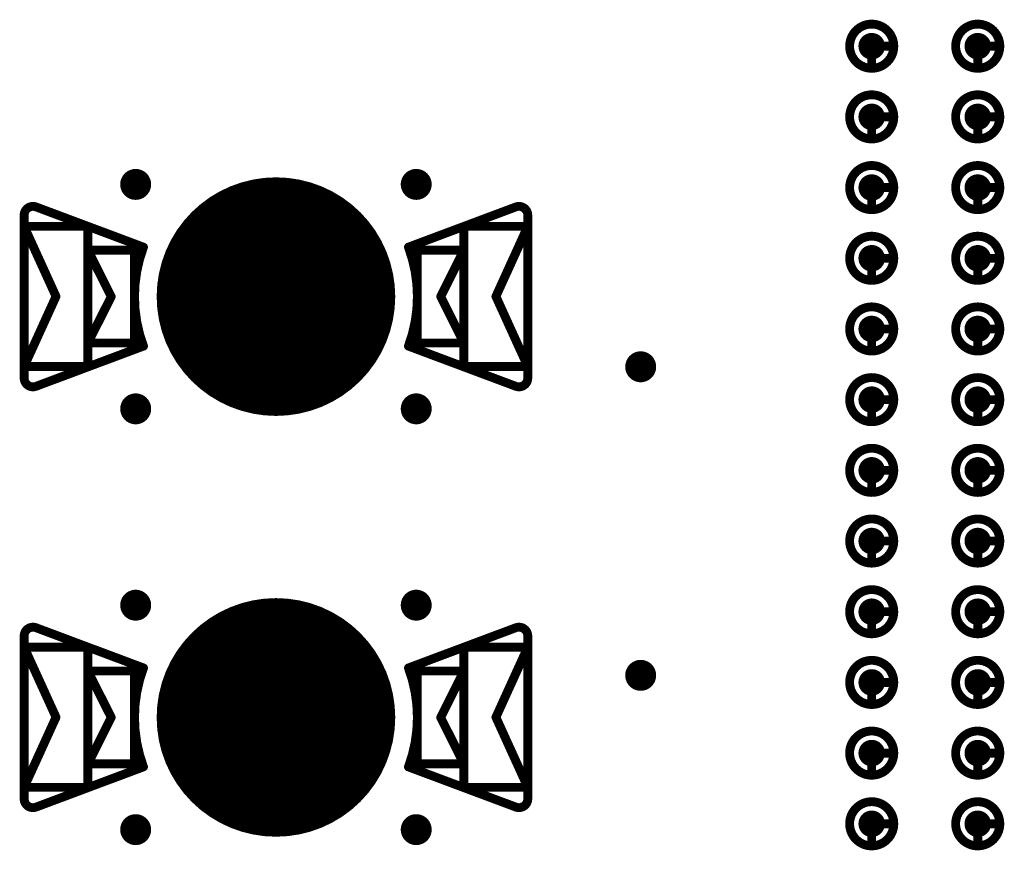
# Model space of a CAD drawing. Header units: millimetres. Extents: x 62 to 363, y 42 to 391.
# Tile 111 of 216: x 234 to 245, y 105 to 114. Entities that reach past the tile are written whole.
import ezdxf

# ---------------------------------------------------------------- set-up
doc = ezdxf.new("R2010")
doc.units = ezdxf.units.MM
for name, color, linetype in [('Mechanical8', 56, 'Continuous'), ('PadHoleLayer', 156, 'Continuous'), ('ViaHoleLayer', 16, 'Continuous')]:
    doc.layers.add(name, color=color, linetype=linetype)

# ---------------------------------------------------------------- blocks, each defined once
blk = doc.blocks.new('HARWIN_S9121_45R_26')
at = {"layer": 'Mechanical8'}
for points, const_width in [([(1.3, 0, 1), (-1.3, 0, 1)], 0.1), ([(-2.74, 1.015, 1), (-2.69, 1.015, 1)], 0.05), ([(-2.74, 1.015, 1), (-2.69, 1.015, 1)], 0.05), ([(2.69, 1.015, 1), (2.74, 1.015, 1)], 0.05), ([(2.69, 1.015, 1), (2.74, 1.015, 1)], 0.05), ([(-2.875, 0.921, 1), (-2.825, 0.921, 1)], 0.05), ([(-2.875, 0.921, 1), (-2.825, 0.921, 1)], 0.05), ([(2.825, 0.921, 1), (2.875, 0.921, 1)], 0.05), ([(2.825, 0.921, 1), (2.875, 0.921, 1)], 0.05), ([(-2.875, 0.791, 1), (-2.825, 0.791, 1)], 0.05), ([(-2.875, 0.791, 1), (-2.825, 0.791, 1)], 0.05), ([(-2.875, 0.791, 1), (-2.825, 0.791, 1)], 0.05), ([(-2.152, 0.791, 1), (-2.102, 0.791, 1)], 0.05), ([(-2.152, 0.791, 1), (-2.102, 0.791, 1)], 0.05), ([(2.103, 0.791, 1), (2.153, 0.791, 1)], 0.05), ([(2.103, 0.791, 1), (2.153, 0.791, 1)], 0.05), ([(2.825, 0.791, 1), (2.875, 0.791, 1)], 0.05), ([(2.825, 0.791, 1), (2.875, 0.791, 1)], 0.05), ([(2.825, 0.791, 1), (2.875, 0.791, 1)], 0.05), ([(-2.152, 0.525, 1), (-2.102, 0.525, 1)], 0.05), ([(-2.152, 0.525, 1), (-2.102, 0.525, 1)], 0.05), ([(-2.152, 0.525, 1), (-2.102, 0.525, 1)], 0.05), ([(-1.625, 0.525, 1), (-1.575, 0.525, 1)], 0.05), ([(-1.625, 0.525, 1), (-1.575, 0.525, 1)], 0.05), ([(-1.524, 0.56, 1), (-1.474, 0.56, 1)], 0.05), ([(-1.524, 0.56, 1), (-1.474, 0.56, 1)], 0.05), ([(1.474, 0.56, 1), (1.524, 0.56, 1)], 0.05), ([(1.474, 0.56, 1), (1.524, 0.56, 1)], 0.05), ([(1.575, 0.525, 1), (1.625, 0.525, 1)], 0.05), ([(1.575, 0.525, 1), (1.625, 0.525, 1)], 0.05), ([(2.103, 0.525, 1), (2.153, 0.525, 1)], 0.05), ([(2.103, 0.525, 1), (2.153, 0.525, 1)], 0.05), ([(2.103, 0.525, 1), (2.153, 0.525, 1)], 0.05), ([(-0.025, 0.5, 1), (0.025, 0.5, 1)], 0.05), ([(-0.025, 0.5, 1), (0.025, 0.5, 1)], 0.05), ([(-2.514, -0.002, 1), (-2.464, -0.002, 1)], 0.05), ([(-2.514, -0.002, 1), (-2.464, -0.002, 1)], 0.05), ([(-1.889, 0, 1), (-1.839, 0, 1)], 0.05), ([(-1.889, 0, 1), (-1.839, 0, 1)], 0.05), ([(-1.325, 0, 1), (-1.275, 0, 1)], 0.05), ([(-0.525, 0, 1), (-0.475, 0, 1)], 0.05), ([(-0.525, 0, 1), (-0.475, 0, 1)], 0.05), ([(-0.025, 0, 1), (0.025, 0, 1)], 0.05), ([(-0.025, 0, 1), (0.025, 0, 1)], 0.05), ([(-0.025, 0, 1), (0.025, 0, 1)], 0.05), ([(-0.025, 0, 1), (0.025, 0, 1)], 0.05), ([(-0.025, 0, 1), (0.025, 0, 1)], 0.05), ([(-0.025, 0, 1), (0.025, 0, 1)], 0.05), ([(-0.025, 0, 1), (0.025, 0, 1)], 0.05), ([(-0.025, 0, 1), (0.025, 0, 1)], 0.05), ([(0.475, 0, 1), (0.525, 0, 1)], 0.05), ([(0.475, 0, 1), (0.525, 0, 1)], 0.05), ([(1.275, 0, 1), (1.325, 0, 1)], 0.05), ([(1.839, 0, 1), (1.889, 0, 1)], 0.05), ([(1.839, 0, 1), (1.889, 0, 1)], 0.05), ([(2.464, -0.002, 1), (2.514, -0.002, 1)], 0.05), ([(2.464, -0.002, 1), (2.514, -0.002, 1)], 0.05), ([(-2.152, -0.525, 1), (-2.102, -0.525, 1)], 0.05), ([(-2.152, -0.525, 1), (-2.102, -0.525, 1)], 0.05), ([(-2.152, -0.525, 1), (-2.102, -0.525, 1)], 0.05), ([(-1.625, -0.525, 1), (-1.575, -0.525, 1)], 0.05), ([(-1.625, -0.525, 1), (-1.575, -0.525, 1)], 0.05), ([(-1.524, -0.56, 1), (-1.474, -0.56, 1)], 0.05), ([(-1.524, -0.56, 1), (-1.474, -0.56, 1)], 0.05), ([(-0.025, -0.5, 1), (0.025, -0.5, 1)], 0.05), ([(-0.025, -0.5, 1), (0.025, -0.5, 1)], 0.05), ([(1.474, -0.56, 1), (1.524, -0.56, 1)], 0.05), ([(1.474, -0.56, 1), (1.524, -0.56, 1)], 0.05), ([(1.575, -0.525, 1), (1.625, -0.525, 1)], 0.05), ([(1.575, -0.525, 1), (1.625, -0.525, 1)], 0.05), ([(2.103, -0.525, 1), (2.153, -0.525, 1)], 0.05), ([(2.103, -0.525, 1), (2.153, -0.525, 1)], 0.05), ([(2.103, -0.525, 1), (2.153, -0.525, 1)], 0.05), ([(-2.875, -0.795, 1), (-2.825, -0.795, 1)], 0.05), ([(-2.875, -0.795, 1), (-2.825, -0.795, 1)], 0.05), ([(-2.875, -0.795, 1), (-2.825, -0.795, 1)], 0.05), ([(-2.152, -0.795, 1), (-2.102, -0.795, 1)], 0.05), ([(-2.152, -0.795, 1), (-2.102, -0.795, 1)], 0.05), ([(2.103, -0.795, 1), (2.153, -0.795, 1)], 0.05), ([(2.103, -0.795, 1), (2.153, -0.795, 1)], 0.05), ([(2.825, -0.795, 1), (2.875, -0.795, 1)], 0.05), ([(2.825, -0.795, 1), (2.875, -0.795, 1)], 0.05), ([(2.825, -0.795, 1), (2.875, -0.795, 1)], 0.05), ([(-2.875, -0.921, 1), (-2.825, -0.921, 1)], 0.05), ([(-2.875, -0.921, 1), (-2.825, -0.921, 1)], 0.05), ([(2.825, -0.921, 1), (2.875, -0.921, 1)], 0.05), ([(2.825, -0.921, 1), (2.875, -0.921, 1)], 0.05), ([(-2.74, -1.015, 1), (-2.69, -1.015, 1)], 0.05), ([(-2.74, -1.015, 1), (-2.69, -1.015, 1)], 0.05), ([(2.69, -1.015, 1), (2.74, -1.015, 1)], 0.05), ([(2.69, -1.015, 1), (2.74, -1.015, 1)], 0.05)]:
    blk.add_lwpolyline(points, format="xyb", close=True, dxfattribs=dict(at, const_width=const_width))
at = {"layer": 'Mechanical8', "const_width": 0.1}
for points in [[(-2.85, 0.921, -0.523343), (-2.715, 1.015)], [(2.715, 1.015, -0.523343), (2.85, 0.921)], [(-1.499, -0.56, -0.180829), (-1.499, 0.56)], [(1.499, 0.56, -0.180829), (1.499, -0.56)], [(-2.715, -1.015, -0.523343), (-2.85, -0.921)], [(2.85, -0.921, -0.523343), (2.715, -1.015)]]:
    blk.add_lwpolyline(points, format="xyb", dxfattribs=at)
for points in [[(-1.499, 0.56), (-2.715, 1.015)], [(2.715, 1.015), (1.499, 0.56)], [(-2.85, 0.921), (-2.85, -0.921)], [(2.85, 0.921), (2.85, -0.921)], [(-2.85, 0.791), (-2.85, -0.795)], [(-2.489, -0.002), (-2.85, 0.791)], [(-2.127, 0.791), (-2.85, 0.791)], [(-2.127, 0.791), (-2.127, -0.795)], [(2.128, 0.791), (2.128, -0.795)], [(2.85, 0.791), (2.128, 0.791)], [(2.85, 0.791), (2.489, -0.002)], [(2.85, 0.791), (2.85, -0.795)], [(-2.127, 0.525), (-2.127, -0.525)], [(-1.864, 0), (-2.127, 0.525)], [(-1.6, 0.525), (-2.127, 0.525)], [(-1.6, 0.525), (-1.6, -0.525)], [(1.6, 0.525), (1.6, -0.525)], [(2.128, 0.525), (1.6, 0.525)], [(2.128, 0.525), (1.864, 0)], [(2.128, 0.525), (2.128, -0.525)], [(0, 0.5), (0, 0)], [(0, 0.5), (0, 0)], [(-2.489, -0.002), (-2.85, -0.795)], [(-1.864, 0), (-2.127, -0.525)], [(0, 0), (-0.5, 0)], [(0, 0), (-0.5, 0)], [(0, 0), (0, -0.5)], [(0, 0), (0, -0.5)], [(0.5, 0), (0, 0)], [(0.5, 0), (0, 0)], [(2.128, -0.525), (1.864, 0)], [(2.85, -0.795), (2.489, -0.002)], [(-1.499, -0.56), (-2.715, -1.015)], [(-1.6, -0.525), (-2.127, -0.525)], [(2.715, -1.015), (1.499, -0.56)], [(2.128, -0.525), (1.6, -0.525)], [(-2.127, -0.795), (-2.85, -0.795)], [(2.85, -0.795), (2.128, -0.795)]]:
    blk.add_lwpolyline(points, dxfattribs=at)
at = {"layer": 'PadHoleLayer', "const_width": 1.3}
blk.add_lwpolyline([(-0.65, 0, 1), (0.65, 0, 1)], format="xyb", close=True, dxfattribs=at)
blk = doc.blocks.new('HARWIN_S9121_45R_27')
at = {"layer": 'Mechanical8'}
for points, const_width in [([(1.3, 0, 1), (-1.3, 0, 1)], 0.1), ([(-2.74, 1.015, 1), (-2.69, 1.015, 1)], 0.05), ([(-2.74, 1.015, 1), (-2.69, 1.015, 1)], 0.05), ([(2.69, 1.015, 1), (2.74, 1.015, 1)], 0.05), ([(2.69, 1.015, 1), (2.74, 1.015, 1)], 0.05), ([(-2.875, 0.921, 1), (-2.825, 0.921, 1)], 0.05), ([(-2.875, 0.921, 1), (-2.825, 0.921, 1)], 0.05), ([(2.825, 0.921, 1), (2.875, 0.921, 1)], 0.05), ([(2.825, 0.921, 1), (2.875, 0.921, 1)], 0.05), ([(-2.875, 0.791, 1), (-2.825, 0.791, 1)], 0.05), ([(-2.875, 0.791, 1), (-2.825, 0.791, 1)], 0.05), ([(-2.875, 0.791, 1), (-2.825, 0.791, 1)], 0.05), ([(-2.152, 0.791, 1), (-2.102, 0.791, 1)], 0.05), ([(-2.152, 0.791, 1), (-2.102, 0.791, 1)], 0.05), ([(2.103, 0.791, 1), (2.153, 0.791, 1)], 0.05), ([(2.103, 0.791, 1), (2.153, 0.791, 1)], 0.05), ([(2.825, 0.791, 1), (2.875, 0.791, 1)], 0.05), ([(2.825, 0.791, 1), (2.875, 0.791, 1)], 0.05), ([(2.825, 0.791, 1), (2.875, 0.791, 1)], 0.05), ([(-2.152, 0.525, 1), (-2.102, 0.525, 1)], 0.05), ([(-2.152, 0.525, 1), (-2.102, 0.525, 1)], 0.05), ([(-2.152, 0.525, 1), (-2.102, 0.525, 1)], 0.05), ([(-1.625, 0.525, 1), (-1.575, 0.525, 1)], 0.05), ([(-1.625, 0.525, 1), (-1.575, 0.525, 1)], 0.05), ([(-1.524, 0.56, 1), (-1.474, 0.56, 1)], 0.05), ([(-1.524, 0.56, 1), (-1.474, 0.56, 1)], 0.05), ([(1.474, 0.56, 1), (1.524, 0.56, 1)], 0.05), ([(1.474, 0.56, 1), (1.524, 0.56, 1)], 0.05), ([(1.575, 0.525, 1), (1.625, 0.525, 1)], 0.05), ([(1.575, 0.525, 1), (1.625, 0.525, 1)], 0.05), ([(2.103, 0.525, 1), (2.153, 0.525, 1)], 0.05), ([(2.103, 0.525, 1), (2.153, 0.525, 1)], 0.05), ([(2.103, 0.525, 1), (2.153, 0.525, 1)], 0.05), ([(-0.025, 0.5, 1), (0.025, 0.5, 1)], 0.05), ([(-0.025, 0.5, 1), (0.025, 0.5, 1)], 0.05), ([(-2.514, -0.002, 1), (-2.464, -0.002, 1)], 0.05), ([(-2.514, -0.002, 1), (-2.464, -0.002, 1)], 0.05), ([(-1.889, 0, 1), (-1.839, 0, 1)], 0.05), ([(-1.889, 0, 1), (-1.839, 0, 1)], 0.05), ([(-1.325, 0, 1), (-1.275, 0, 1)], 0.05), ([(-0.525, 0, 1), (-0.475, 0, 1)], 0.05), ([(-0.525, 0, 1), (-0.475, 0, 1)], 0.05), ([(-0.025, 0, 1), (0.025, 0, 1)], 0.05), ([(-0.025, 0, 1), (0.025, 0, 1)], 0.05), ([(-0.025, 0, 1), (0.025, 0, 1)], 0.05), ([(-0.025, 0, 1), (0.025, 0, 1)], 0.05), ([(-0.025, 0, 1), (0.025, 0, 1)], 0.05), ([(-0.025, 0, 1), (0.025, 0, 1)], 0.05), ([(-0.025, 0, 1), (0.025, 0, 1)], 0.05), ([(-0.025, 0, 1), (0.025, 0, 1)], 0.05), ([(0.475, 0, 1), (0.525, 0, 1)], 0.05), ([(0.475, 0, 1), (0.525, 0, 1)], 0.05), ([(1.275, 0, 1), (1.325, 0, 1)], 0.05), ([(1.839, 0, 1), (1.889, 0, 1)], 0.05), ([(1.839, 0, 1), (1.889, 0, 1)], 0.05), ([(2.464, -0.002, 1), (2.514, -0.002, 1)], 0.05), ([(2.464, -0.002, 1), (2.514, -0.002, 1)], 0.05), ([(-2.152, -0.525, 1), (-2.102, -0.525, 1)], 0.05), ([(-2.152, -0.525, 1), (-2.102, -0.525, 1)], 0.05), ([(-2.152, -0.525, 1), (-2.102, -0.525, 1)], 0.05), ([(-1.625, -0.525, 1), (-1.575, -0.525, 1)], 0.05), ([(-1.625, -0.525, 1), (-1.575, -0.525, 1)], 0.05), ([(-1.524, -0.56, 1), (-1.474, -0.56, 1)], 0.05), ([(-1.524, -0.56, 1), (-1.474, -0.56, 1)], 0.05), ([(-0.025, -0.5, 1), (0.025, -0.5, 1)], 0.05), ([(-0.025, -0.5, 1), (0.025, -0.5, 1)], 0.05), ([(1.474, -0.56, 1), (1.524, -0.56, 1)], 0.05), ([(1.474, -0.56, 1), (1.524, -0.56, 1)], 0.05), ([(1.575, -0.525, 1), (1.625, -0.525, 1)], 0.05), ([(1.575, -0.525, 1), (1.625, -0.525, 1)], 0.05), ([(2.103, -0.525, 1), (2.153, -0.525, 1)], 0.05), ([(2.103, -0.525, 1), (2.153, -0.525, 1)], 0.05), ([(2.103, -0.525, 1), (2.153, -0.525, 1)], 0.05), ([(-2.875, -0.795, 1), (-2.825, -0.795, 1)], 0.05), ([(-2.875, -0.795, 1), (-2.825, -0.795, 1)], 0.05), ([(-2.875, -0.795, 1), (-2.825, -0.795, 1)], 0.05), ([(-2.152, -0.795, 1), (-2.102, -0.795, 1)], 0.05), ([(-2.152, -0.795, 1), (-2.102, -0.795, 1)], 0.05), ([(2.103, -0.795, 1), (2.153, -0.795, 1)], 0.05), ([(2.103, -0.795, 1), (2.153, -0.795, 1)], 0.05), ([(2.825, -0.795, 1), (2.875, -0.795, 1)], 0.05), ([(2.825, -0.795, 1), (2.875, -0.795, 1)], 0.05), ([(2.825, -0.795, 1), (2.875, -0.795, 1)], 0.05), ([(-2.875, -0.921, 1), (-2.825, -0.921, 1)], 0.05), ([(-2.875, -0.921, 1), (-2.825, -0.921, 1)], 0.05), ([(2.825, -0.921, 1), (2.875, -0.921, 1)], 0.05), ([(2.825, -0.921, 1), (2.875, -0.921, 1)], 0.05), ([(-2.74, -1.015, 1), (-2.69, -1.015, 1)], 0.05), ([(-2.74, -1.015, 1), (-2.69, -1.015, 1)], 0.05), ([(2.69, -1.015, 1), (2.74, -1.015, 1)], 0.05), ([(2.69, -1.015, 1), (2.74, -1.015, 1)], 0.05)]:
    blk.add_lwpolyline(points, format="xyb", close=True, dxfattribs=dict(at, const_width=const_width))
at = {"layer": 'Mechanical8', "const_width": 0.1}
for points in [[(-2.85, 0.921, -0.523343), (-2.715, 1.015)], [(2.715, 1.015, -0.523343), (2.85, 0.921)], [(-1.499, -0.56, -0.180829), (-1.499, 0.56)], [(1.499, 0.56, -0.180829), (1.499, -0.56)], [(-2.715, -1.015, -0.523343), (-2.85, -0.921)], [(2.85, -0.921, -0.523343), (2.715, -1.015)]]:
    blk.add_lwpolyline(points, format="xyb", dxfattribs=at)
for points in [[(-1.499, 0.56), (-2.715, 1.015)], [(2.715, 1.015), (1.499, 0.56)], [(-2.85, 0.921), (-2.85, -0.921)], [(2.85, 0.921), (2.85, -0.921)], [(-2.85, 0.791), (-2.85, -0.795)], [(-2.489, -0.002), (-2.85, 0.791)], [(-2.127, 0.791), (-2.85, 0.791)], [(-2.127, 0.791), (-2.127, -0.795)], [(2.128, 0.791), (2.128, -0.795)], [(2.85, 0.791), (2.128, 0.791)], [(2.85, 0.791), (2.489, -0.002)], [(2.85, 0.791), (2.85, -0.795)], [(-2.127, 0.525), (-2.127, -0.525)], [(-1.864, 0), (-2.127, 0.525)], [(-1.6, 0.525), (-2.127, 0.525)], [(-1.6, 0.525), (-1.6, -0.525)], [(1.6, 0.525), (1.6, -0.525)], [(2.128, 0.525), (1.6, 0.525)], [(2.128, 0.525), (1.864, 0)], [(2.128, 0.525), (2.128, -0.525)], [(0, 0.5), (0, 0)], [(0, 0.5), (0, 0)], [(-2.489, -0.002), (-2.85, -0.795)], [(-1.864, 0), (-2.127, -0.525)], [(0, 0), (-0.5, 0)], [(0, 0), (-0.5, 0)], [(0, 0), (0, -0.5)], [(0, 0), (0, -0.5)], [(0.5, 0), (0, 0)], [(0.5, 0), (0, 0)], [(2.128, -0.525), (1.864, 0)], [(2.85, -0.795), (2.489, -0.002)], [(-1.499, -0.56), (-2.715, -1.015)], [(-1.6, -0.525), (-2.127, -0.525)], [(2.715, -1.015), (1.499, -0.56)], [(2.128, -0.525), (1.6, -0.525)], [(-2.127, -0.795), (-2.85, -0.795)], [(2.85, -0.795), (2.128, -0.795)]]:
    blk.add_lwpolyline(points, dxfattribs=at)
at = {"layer": 'PadHoleLayer', "const_width": 1.3}
blk.add_lwpolyline([(-0.65, 0, 1), (0.65, 0, 1)], format="xyb", close=True, dxfattribs=at)
blk = doc.blocks.new('SAMTEC_SEAM8_40_S02_0_S_10_2_GP_K_HP_1857')
at = {"layer": 'Mechanical8'}
for points, const_width in [([(-9.75, -3.4, 1), (-10.25, -3.4, 1)], 0.1), ([(-10.025, -3.15, 1), (-9.975, -3.15, 1)], 0.05), ([(-8.95, -3.4, 1), (-9.45, -3.4, 1)], 0.1), ([(-9.225, -3.15, 1), (-9.175, -3.15, 1)], 0.05), ([(-8.15, -3.4, 1), (-8.65, -3.4, 1)], 0.1), ([(-8.425, -3.15, 1), (-8.375, -3.15, 1)], 0.05), ([(-7.35, -3.4, 1), (-7.85, -3.4, 1)], 0.1), ([(-7.625, -3.15, 1), (-7.575, -3.15, 1)], 0.05), ([(-6.55, -3.4, 1), (-7.05, -3.4, 1)], 0.1), ([(-6.825, -3.15, 1), (-6.775, -3.15, 1)], 0.05), ([(-5.75, -3.4, 1), (-6.25, -3.4, 1)], 0.1), ([(-6.025, -3.15, 1), (-5.975, -3.15, 1)], 0.05), ([(-4.95, -3.4, 1), (-5.45, -3.4, 1)], 0.1), ([(-5.225, -3.15, 1), (-5.175, -3.15, 1)], 0.05), ([(-4.15, -3.4, 1), (-4.65, -3.4, 1)], 0.1), ([(-4.425, -3.15, 1), (-4.375, -3.15, 1)], 0.05), ([(-3.35, -3.4, 1), (-3.85, -3.4, 1)], 0.1), ([(-3.625, -3.15, 1), (-3.575, -3.15, 1)], 0.05), ([(-2.55, -3.4, 1), (-3.05, -3.4, 1)], 0.1), ([(-2.825, -3.15, 1), (-2.775, -3.15, 1)], 0.05), ([(-1.75, -3.4, 1), (-2.25, -3.4, 1)], 0.1), ([(-2.025, -3.15, 1), (-1.975, -3.15, 1)], 0.05), ([(-0.95, -3.4, 1), (-1.45, -3.4, 1)], 0.1), ([(-1.225, -3.15, 1), (-1.175, -3.15, 1)], 0.05), ([(-10.275, -3.4, 1), (-10.225, -3.4, 1)], 0.05), ([(-10.025, -3.4, 1), (-9.975, -3.4, 1)], 0.05), ([(-10.025, -3.4, 1), (-9.975, -3.4, 1)], 0.05), ([(-9.775, -3.4, 1), (-9.725, -3.4, 1)], 0.05), ([(-9.775, -3.4, 1), (-9.725, -3.4, 1)], 0.05), ([(-9.475, -3.4, 1), (-9.425, -3.4, 1)], 0.05), ([(-9.225, -3.4, 1), (-9.175, -3.4, 1)], 0.05), ([(-9.225, -3.4, 1), (-9.175, -3.4, 1)], 0.05), ([(-8.975, -3.4, 1), (-8.925, -3.4, 1)], 0.05), ([(-8.975, -3.4, 1), (-8.925, -3.4, 1)], 0.05), ([(-8.675, -3.4, 1), (-8.625, -3.4, 1)], 0.05), ([(-8.425, -3.4, 1), (-8.375, -3.4, 1)], 0.05), ([(-8.425, -3.4, 1), (-8.375, -3.4, 1)], 0.05), ([(-8.175, -3.4, 1), (-8.125, -3.4, 1)], 0.05), ([(-8.175, -3.4, 1), (-8.125, -3.4, 1)], 0.05), ([(-7.875, -3.4, 1), (-7.825, -3.4, 1)], 0.05), ([(-7.625, -3.4, 1), (-7.575, -3.4, 1)], 0.05), ([(-7.625, -3.4, 1), (-7.575, -3.4, 1)], 0.05), ([(-7.375, -3.4, 1), (-7.325, -3.4, 1)], 0.05), ([(-7.375, -3.4, 1), (-7.325, -3.4, 1)], 0.05), ([(-7.075, -3.4, 1), (-7.025, -3.4, 1)], 0.05), ([(-6.825, -3.4, 1), (-6.775, -3.4, 1)], 0.05), ([(-6.825, -3.4, 1), (-6.775, -3.4, 1)], 0.05), ([(-6.575, -3.4, 1), (-6.525, -3.4, 1)], 0.05), ([(-6.575, -3.4, 1), (-6.525, -3.4, 1)], 0.05), ([(-6.275, -3.4, 1), (-6.225, -3.4, 1)], 0.05), ([(-6.025, -3.4, 1), (-5.975, -3.4, 1)], 0.05), ([(-6.025, -3.4, 1), (-5.975, -3.4, 1)], 0.05), ([(-5.775, -3.4, 1), (-5.725, -3.4, 1)], 0.05), ([(-5.775, -3.4, 1), (-5.725, -3.4, 1)], 0.05), ([(-5.475, -3.4, 1), (-5.425, -3.4, 1)], 0.05), ([(-5.225, -3.4, 1), (-5.175, -3.4, 1)], 0.05), ([(-5.225, -3.4, 1), (-5.175, -3.4, 1)], 0.05), ([(-4.975, -3.4, 1), (-4.925, -3.4, 1)], 0.05), ([(-4.975, -3.4, 1), (-4.925, -3.4, 1)], 0.05), ([(-4.675, -3.4, 1), (-4.625, -3.4, 1)], 0.05), ([(-4.425, -3.4, 1), (-4.375, -3.4, 1)], 0.05), ([(-4.425, -3.4, 1), (-4.375, -3.4, 1)], 0.05), ([(-4.175, -3.4, 1), (-4.125, -3.4, 1)], 0.05), ([(-4.175, -3.4, 1), (-4.125, -3.4, 1)], 0.05), ([(-3.875, -3.4, 1), (-3.825, -3.4, 1)], 0.05), ([(-3.625, -3.4, 1), (-3.575, -3.4, 1)], 0.05), ([(-3.625, -3.4, 1), (-3.575, -3.4, 1)], 0.05), ([(-3.375, -3.4, 1), (-3.325, -3.4, 1)], 0.05), ([(-3.375, -3.4, 1), (-3.325, -3.4, 1)], 0.05), ([(-3.075, -3.4, 1), (-3.025, -3.4, 1)], 0.05), ([(-2.825, -3.4, 1), (-2.775, -3.4, 1)], 0.05), ([(-2.825, -3.4, 1), (-2.775, -3.4, 1)], 0.05), ([(-2.575, -3.4, 1), (-2.525, -3.4, 1)], 0.05), ([(-2.575, -3.4, 1), (-2.525, -3.4, 1)], 0.05), ([(-2.275, -3.4, 1), (-2.225, -3.4, 1)], 0.05), ([(-2.025, -3.4, 1), (-1.975, -3.4, 1)], 0.05), ([(-2.025, -3.4, 1), (-1.975, -3.4, 1)], 0.05), ([(-1.775, -3.4, 1), (-1.725, -3.4, 1)], 0.05), ([(-1.775, -3.4, 1), (-1.725, -3.4, 1)], 0.05), ([(-1.475, -3.4, 1), (-1.425, -3.4, 1)], 0.05), ([(-1.225, -3.4, 1), (-1.175, -3.4, 1)], 0.05), ([(-1.225, -3.4, 1), (-1.175, -3.4, 1)], 0.05), ([(-0.975, -3.4, 1), (-0.925, -3.4, 1)], 0.05), ([(-0.975, -3.4, 1), (-0.925, -3.4, 1)], 0.05), ([(-9.75, -4.6, 1), (-10.25, -4.6, 1)], 0.1), ([(-10.025, -4.35, 1), (-9.975, -4.35, 1)], 0.05), ([(-8.95, -4.6, 1), (-9.45, -4.6, 1)], 0.1), ([(-9.225, -4.35, 1), (-9.175, -4.35, 1)], 0.05), ([(-8.15, -4.6, 1), (-8.65, -4.6, 1)], 0.1), ([(-8.425, -4.35, 1), (-8.375, -4.35, 1)], 0.05), ([(-7.35, -4.6, 1), (-7.85, -4.6, 1)], 0.1), ([(-7.625, -4.35, 1), (-7.575, -4.35, 1)], 0.05), ([(-6.55, -4.6, 1), (-7.05, -4.6, 1)], 0.1), ([(-6.825, -4.35, 1), (-6.775, -4.35, 1)], 0.05), ([(-5.75, -4.6, 1), (-6.25, -4.6, 1)], 0.1), ([(-6.025, -4.35, 1), (-5.975, -4.35, 1)], 0.05), ([(-4.95, -4.6, 1), (-5.45, -4.6, 1)], 0.1), ([(-5.225, -4.35, 1), (-5.175, -4.35, 1)], 0.05), ([(-4.15, -4.6, 1), (-4.65, -4.6, 1)], 0.1), ([(-4.425, -4.35, 1), (-4.375, -4.35, 1)], 0.05), ([(-3.35, -4.6, 1), (-3.85, -4.6, 1)], 0.1), ([(-3.625, -4.35, 1), (-3.575, -4.35, 1)], 0.05), ([(-2.55, -4.6, 1), (-3.05, -4.6, 1)], 0.1), ([(-2.825, -4.35, 1), (-2.775, -4.35, 1)], 0.05), ([(-1.75, -4.6, 1), (-2.25, -4.6, 1)], 0.1), ([(-2.025, -4.35, 1), (-1.975, -4.35, 1)], 0.05), ([(-0.95, -4.6, 1), (-1.45, -4.6, 1)], 0.1), ([(-1.225, -4.35, 1), (-1.175, -4.35, 1)], 0.05), ([(-10.275, -4.6, 1), (-10.225, -4.6, 1)], 0.05), ([(-10.025, -4.6, 1), (-9.975, -4.6, 1)], 0.05), ([(-10.025, -4.6, 1), (-9.975, -4.6, 1)], 0.05), ([(-9.775, -4.6, 1), (-9.725, -4.6, 1)], 0.05), ([(-9.775, -4.6, 1), (-9.725, -4.6, 1)], 0.05), ([(-9.475, -4.6, 1), (-9.425, -4.6, 1)], 0.05), ([(-9.225, -4.6, 1), (-9.175, -4.6, 1)], 0.05), ([(-9.225, -4.6, 1), (-9.175, -4.6, 1)], 0.05), ([(-8.975, -4.6, 1), (-8.925, -4.6, 1)], 0.05), ([(-8.975, -4.6, 1), (-8.925, -4.6, 1)], 0.05), ([(-8.675, -4.6, 1), (-8.625, -4.6, 1)], 0.05), ([(-8.425, -4.6, 1), (-8.375, -4.6, 1)], 0.05), ([(-8.425, -4.6, 1), (-8.375, -4.6, 1)], 0.05), ([(-8.175, -4.6, 1), (-8.125, -4.6, 1)], 0.05), ([(-8.175, -4.6, 1), (-8.125, -4.6, 1)], 0.05), ([(-7.875, -4.6, 1), (-7.825, -4.6, 1)], 0.05), ([(-7.625, -4.6, 1), (-7.575, -4.6, 1)], 0.05), ([(-7.625, -4.6, 1), (-7.575, -4.6, 1)], 0.05), ([(-7.375, -4.6, 1), (-7.325, -4.6, 1)], 0.05), ([(-7.375, -4.6, 1), (-7.325, -4.6, 1)], 0.05), ([(-7.075, -4.6, 1), (-7.025, -4.6, 1)], 0.05), ([(-6.825, -4.6, 1), (-6.775, -4.6, 1)], 0.05), ([(-6.825, -4.6, 1), (-6.775, -4.6, 1)], 0.05), ([(-6.575, -4.6, 1), (-6.525, -4.6, 1)], 0.05), ([(-6.575, -4.6, 1), (-6.525, -4.6, 1)], 0.05), ([(-6.275, -4.6, 1), (-6.225, -4.6, 1)], 0.05), ([(-6.025, -4.6, 1), (-5.975, -4.6, 1)], 0.05), ([(-6.025, -4.6, 1), (-5.975, -4.6, 1)], 0.05), ([(-5.775, -4.6, 1), (-5.725, -4.6, 1)], 0.05), ([(-5.775, -4.6, 1), (-5.725, -4.6, 1)], 0.05), ([(-5.475, -4.6, 1), (-5.425, -4.6, 1)], 0.05), ([(-5.225, -4.6, 1), (-5.175, -4.6, 1)], 0.05), ([(-5.225, -4.6, 1), (-5.175, -4.6, 1)], 0.05), ([(-4.975, -4.6, 1), (-4.925, -4.6, 1)], 0.05), ([(-4.975, -4.6, 1), (-4.925, -4.6, 1)], 0.05), ([(-4.675, -4.6, 1), (-4.625, -4.6, 1)], 0.05), ([(-4.425, -4.6, 1), (-4.375, -4.6, 1)], 0.05), ([(-4.425, -4.6, 1), (-4.375, -4.6, 1)], 0.05), ([(-4.175, -4.6, 1), (-4.125, -4.6, 1)], 0.05), ([(-4.175, -4.6, 1), (-4.125, -4.6, 1)], 0.05), ([(-3.875, -4.6, 1), (-3.825, -4.6, 1)], 0.05), ([(-3.625, -4.6, 1), (-3.575, -4.6, 1)], 0.05), ([(-3.625, -4.6, 1), (-3.575, -4.6, 1)], 0.05), ([(-3.375, -4.6, 1), (-3.325, -4.6, 1)], 0.05), ([(-3.375, -4.6, 1), (-3.325, -4.6, 1)], 0.05), ([(-3.075, -4.6, 1), (-3.025, -4.6, 1)], 0.05), ([(-2.825, -4.6, 1), (-2.775, -4.6, 1)], 0.05), ([(-2.825, -4.6, 1), (-2.775, -4.6, 1)], 0.05), ([(-2.575, -4.6, 1), (-2.525, -4.6, 1)], 0.05), ([(-2.575, -4.6, 1), (-2.525, -4.6, 1)], 0.05), ([(-2.275, -4.6, 1), (-2.225, -4.6, 1)], 0.05), ([(-2.025, -4.6, 1), (-1.975, -4.6, 1)], 0.05), ([(-2.025, -4.6, 1), (-1.975, -4.6, 1)], 0.05), ([(-1.775, -4.6, 1), (-1.725, -4.6, 1)], 0.05), ([(-1.775, -4.6, 1), (-1.725, -4.6, 1)], 0.05), ([(-1.475, -4.6, 1), (-1.425, -4.6, 1)], 0.05), ([(-1.225, -4.6, 1), (-1.175, -4.6, 1)], 0.05), ([(-1.225, -4.6, 1), (-1.175, -4.6, 1)], 0.05), ([(-0.975, -4.6, 1), (-0.925, -4.6, 1)], 0.05), ([(-0.975, -4.6, 1), (-0.925, -4.6, 1)], 0.05)]:
    blk.add_lwpolyline(points, format="xyb", close=True, dxfattribs=dict(at, const_width=const_width))
at = {"layer": 'Mechanical8', "const_width": 0.1}
for points in [[(-10, -3.4), (-10, -3.15)], [(-9.2, -3.4), (-9.2, -3.15)], [(-8.4, -3.4), (-8.4, -3.15)], [(-7.6, -3.4), (-7.6, -3.15)], [(-6.8, -3.4), (-6.8, -3.15)], [(-6, -3.4), (-6, -3.15)], [(-5.2, -3.4), (-5.2, -3.15)], [(-4.4, -3.4), (-4.4, -3.15)], [(-3.6, -3.4), (-3.6, -3.15)], [(-2.8, -3.4), (-2.8, -3.15)], [(-2, -3.4), (-2, -3.15)], [(-1.2, -3.4), (-1.2, -3.15)], [(-9.75, -3.4), (-10, -3.4)], [(-8.95, -3.4), (-9.2, -3.4)], [(-8.15, -3.4), (-8.4, -3.4)], [(-7.35, -3.4), (-7.6, -3.4)], [(-6.55, -3.4), (-6.8, -3.4)], [(-5.75, -3.4), (-6, -3.4)], [(-4.95, -3.4), (-5.2, -3.4)], [(-4.15, -3.4), (-4.4, -3.4)], [(-3.35, -3.4), (-3.6, -3.4)], [(-2.55, -3.4), (-2.8, -3.4)], [(-1.75, -3.4), (-2, -3.4)], [(-0.95, -3.4), (-1.2, -3.4)], [(-10, -4.6), (-10, -4.35)], [(-9.2, -4.6), (-9.2, -4.35)], [(-8.4, -4.6), (-8.4, -4.35)], [(-7.6, -4.6), (-7.6, -4.35)], [(-6.8, -4.6), (-6.8, -4.35)], [(-6, -4.6), (-6, -4.35)], [(-5.2, -4.6), (-5.2, -4.35)], [(-4.4, -4.6), (-4.4, -4.35)], [(-3.6, -4.6), (-3.6, -4.35)], [(-2.8, -4.6), (-2.8, -4.35)], [(-2, -4.6), (-2, -4.35)], [(-1.2, -4.6), (-1.2, -4.35)], [(-9.75, -4.6), (-10, -4.6)], [(-8.95, -4.6), (-9.2, -4.6)], [(-8.15, -4.6), (-8.4, -4.6)], [(-7.35, -4.6), (-7.6, -4.6)], [(-6.55, -4.6), (-6.8, -4.6)], [(-5.75, -4.6), (-6, -4.6)], [(-4.95, -4.6), (-5.2, -4.6)], [(-4.15, -4.6), (-4.4, -4.6)], [(-3.35, -4.6), (-3.6, -4.6)], [(-2.55, -4.6), (-2.8, -4.6)], [(-1.75, -4.6), (-2, -4.6)], [(-0.95, -4.6), (-1.2, -4.6)]]:
    blk.add_lwpolyline(points, dxfattribs=at)
at = {"layer": 'PadHoleLayer', "const_width": 0.15}
for points in [[(-10.075, -3.4, 1), (-9.925, -3.4, 1)], [(-9.275, -3.4, 1), (-9.125, -3.4, 1)], [(-8.475, -3.4, 1), (-8.325, -3.4, 1)], [(-7.675, -3.4, 1), (-7.525, -3.4, 1)], [(-6.875, -3.4, 1), (-6.725, -3.4, 1)], [(-6.075, -3.4, 1), (-5.925, -3.4, 1)], [(-5.275, -3.4, 1), (-5.125, -3.4, 1)], [(-4.475, -3.4, 1), (-4.325, -3.4, 1)], [(-3.675, -3.4, 1), (-3.525, -3.4, 1)], [(-2.875, -3.4, 1), (-2.725, -3.4, 1)], [(-2.075, -3.4, 1), (-1.925, -3.4, 1)], [(-1.275, -3.4, 1), (-1.125, -3.4, 1)], [(-10.075, -4.6, 1), (-9.925, -4.6, 1)], [(-9.275, -4.6, 1), (-9.125, -4.6, 1)], [(-8.475, -4.6, 1), (-8.325, -4.6, 1)], [(-7.675, -4.6, 1), (-7.525, -4.6, 1)], [(-6.875, -4.6, 1), (-6.725, -4.6, 1)], [(-6.075, -4.6, 1), (-5.925, -4.6, 1)], [(-5.275, -4.6, 1), (-5.125, -4.6, 1)], [(-4.475, -4.6, 1), (-4.325, -4.6, 1)], [(-3.675, -4.6, 1), (-3.525, -4.6, 1)], [(-2.875, -4.6, 1), (-2.725, -4.6, 1)], [(-2.075, -4.6, 1), (-1.925, -4.6, 1)], [(-1.275, -4.6, 1), (-1.125, -4.6, 1)]]:
    blk.add_lwpolyline(points, format="xyb", close=True, dxfattribs=at)

msp = doc.modelspace()

# ---------------------------------------------------------------- linework, layer by layer
at = {"layer": 'ViaHoleLayer', "const_width": 0.175}
for points in [[(235.18, 112.236, 1), (235.355, 112.236, 1)], [(238.355, 112.236, 1), (238.53, 112.236, 1)], [(240.895, 110.172, 1), (241.07, 110.172, 1)], [(235.18, 109.696, 1), (235.355, 109.696, 1)], [(238.355, 109.696, 1), (238.53, 109.696, 1)], [(235.18, 107.474, 1), (235.355, 107.474, 1)], [(238.355, 107.474, 1), (238.53, 107.474, 1)], [(240.895, 106.68, 1), (241.07, 106.68, 1)], [(235.18, 104.934, 1), (235.355, 104.934, 1)], [(238.355, 104.934, 1), (238.53, 104.934, 1)]]:
    msp.add_lwpolyline(points, format="xyb", close=True, dxfattribs=at)

# ---------------------------------------------------------------- block references
for name, p, rotation in [('SAMTEC_SEAM8_40_S02_0_S_10_2_GP_K_HP_1857', (248.197, 103.8), 270), ('HARWIN_S9121_45R_26', (236.855, 110.966), 180), ('HARWIN_S9121_45R_27', (236.855, 106.204), 180)]:
    msp.add_blockref(name, p, dxfattribs=dict(rotation=rotation))

doc.saveas('drawing.dxf')
